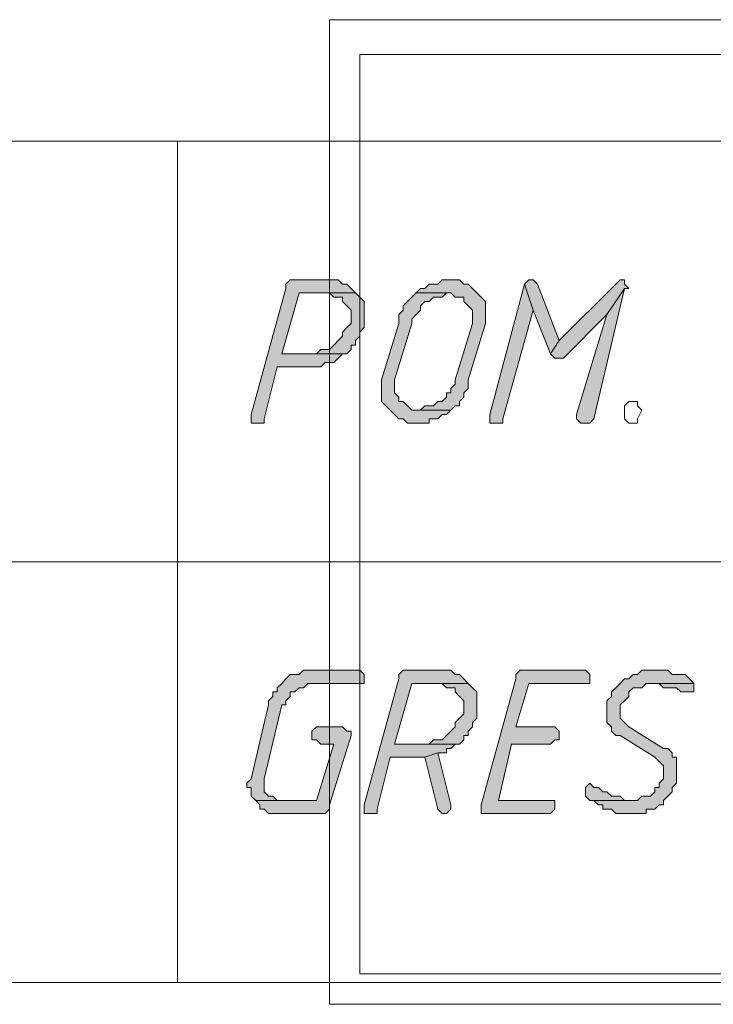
# Model space of a CAD drawing. Header units: inches. Extents: x 1504 to 12593, y -807 to 3183.
# Tile 126 of 256: x 5234 to 5301, y 280 to 376. Entities that reach past the tile are written whole.
import ezdxf

# ---------------------------------------------------------------- set-up
doc = ezdxf.new("R2010")
doc.units = ezdxf.units.IN
doc.header["$MEASUREMENT"] = 0
for name, color, linetype in [('at_Entity', 7, 'Continuous'), ('at_Rect', 7, 'Continuous'), ('at_Solid', 7, 'Continuous')]:
    doc.layers.add(name, color=color, linetype=linetype)

msp = doc.modelspace()

# ---------------------------------------------------------------- hatches: boundary and pattern name
at = {"layer": 'at_Solid', "lineweight": 15}
for points in [[(5264.08, 350.336), (5260.275, 350.336), (5259.851, 349.912), (5259.851, 349.488), (5256.476, 337.243), (5256.476, 336.395), (5257.742, 336.395), (5257.742, 336.819), (5259.009, 341.884), (5263.232, 341.884), (5263.656, 342.308), (5264.498, 342.308), (5264.922, 342.732), (5265.346, 343.151), (5265.765, 343.151), (5259.433, 343.151), (5261.123, 349.07), (5266.613, 349.07), (5266.189, 349.488), (5265.765, 349.912), (5265.346, 349.912), (5264.922, 350.336), (5264.498, 350.336)], [(5275.907, 350.336), (5275.059, 350.336), (5274.64, 349.912), (5273.792, 349.912), (5273.368, 349.488), (5272.944, 349.488), (5272.526, 349.07), (5275.907, 349.07), (5276.325, 348.646), (5277.173, 348.646), (5277.173, 348.222), (5277.592, 347.803), (5278.016, 347.379), (5278.016, 346.107), (5276.325, 340.618), (5276.325, 340.199), (5275.907, 339.775), (5275.907, 339.351), (5275.483, 339.351), (5275.483, 338.927), (5275.059, 338.509), (5274.64, 338.509), (5274.216, 338.085), (5273.368, 338.085), (5272.944, 337.661), (5272.526, 337.661), (5275.907, 337.661), (5276.325, 338.085), (5276.749, 338.085), (5276.749, 338.509), (5277.173, 338.927), (5277.173, 339.351), (5277.592, 339.775), (5277.592, 340.618), (5279.282, 346.107), (5279.282, 346.955), (5279.282, 348.222), (5278.864, 348.646), (5278.44, 349.07), (5278.016, 349.488), (5277.592, 349.912), (5277.173, 349.912), (5276.749, 350.336), (5276.325, 350.336)], [(5283.505, 350.336), (5283.087, 349.912), (5283.929, 347.379), (5285.619, 343.151), (5286.467, 344.423), (5284.353, 349.912), (5283.929, 350.336)], [(5292.381, 350.336), (5291.957, 349.912), (5286.467, 344.423), (5285.619, 343.151), (5286.043, 342.732), (5286.886, 342.732), (5291.109, 346.955), (5292.799, 349.488), (5293.223, 349.488), (5292.799, 349.912), (5292.799, 350.336)], [(5266.613, 349.07), (5264.08, 349.07), (5264.498, 348.646), (5265.346, 348.646), (5265.346, 348.222), (5265.765, 347.803), (5266.189, 347.379), (5266.189, 346.107), (5265.765, 345.689), (5265.346, 345.265), (5265.346, 344.846), (5264.922, 344.423), (5264.498, 343.999), (5264.08, 343.575), (5263.232, 343.575), (5262.808, 343.151), (5259.433, 343.151), (5265.765, 343.151), (5266.189, 343.575), (5266.189, 343.999), (5266.613, 343.999), (5266.613, 344.423), (5267.037, 344.846), (5267.037, 345.265), (5267.455, 345.689), (5267.455, 346.955), (5267.455, 348.222), (5267.037, 348.646)], [(5272.526, 349.07), (5272.102, 348.646), (5271.684, 348.222), (5271.26, 347.803), (5271.26, 347.379), (5270.836, 346.955), (5270.836, 346.107), (5269.145, 340.618), (5269.145, 339.775), (5269.145, 338.509), (5269.569, 338.085), (5269.988, 337.661), (5270.412, 337.243), (5270.836, 336.819), (5271.26, 336.819), (5271.684, 336.395), (5273.792, 336.395), (5273.792, 336.819), (5274.64, 336.819), (5275.059, 337.243), (5275.483, 337.243), (5275.907, 337.661), (5272.102, 337.661), (5271.684, 338.085), (5271.26, 338.509), (5270.836, 338.509), (5270.836, 338.927), (5270.412, 339.351), (5270.412, 340.618), (5272.102, 346.107), (5272.102, 346.531), (5272.526, 346.955), (5272.944, 347.379), (5272.944, 347.803), (5273.368, 348.222), (5273.792, 348.222), (5274.216, 348.646), (5275.059, 348.646), (5275.483, 349.07), (5275.907, 349.07)], [(5283.087, 349.912), (5279.706, 337.243), (5279.706, 336.395), (5280.972, 336.395), (5280.972, 336.819), (5283.929, 347.379)], [(5292.799, 349.488), (5291.109, 346.955), (5288.152, 337.243), (5288.152, 336.819), (5288.576, 336.395), (5289.424, 336.395), (5289.842, 336.819)], [(5266.613, 312.317), (5261.542, 312.317), (5261.123, 311.898), (5260.275, 311.898), (5259.851, 311.474), (5259.433, 311.05), (5259.009, 310.626), (5259.009, 310.208), (5258.585, 310.208), (5258.585, 309.784), (5258.161, 309.36), (5258.161, 308.942), (5256.476, 301.756), (5256.052, 301.338), (5256.052, 300.914), (5256.476, 300.914), (5256.476, 300.066), (5256.9, 299.648), (5259.433, 299.648), (5259.009, 299.648), (5258.585, 300.066), (5258.161, 300.066), (5257.742, 300.49), (5257.742, 301.338), (5257.742, 301.756), (5259.433, 308.942), (5259.851, 308.942), (5259.851, 309.36), (5260.275, 309.784), (5260.275, 310.208), (5260.699, 310.208), (5261.123, 310.626), (5261.542, 310.626), (5261.966, 311.05), (5267.455, 311.05), (5267.455, 311.898), (5267.037, 312.317)], [(5275.059, 312.317), (5271.26, 312.317), (5270.836, 311.898), (5270.836, 311.474), (5267.455, 299.224), (5267.455, 298.381), (5268.721, 298.381), (5268.721, 298.8), (5269.988, 303.871), (5273.368, 303.871), (5274.64, 304.295), (5275.483, 304.295), (5275.483, 304.719), (5275.907, 304.719), (5276.325, 305.137), (5276.749, 305.137), (5270.412, 305.137), (5272.102, 311.05), (5277.592, 311.05), (5277.173, 311.474), (5276.749, 311.898), (5276.325, 311.898), (5275.907, 312.317), (5275.483, 312.317)], [(5288.576, 312.317), (5282.663, 312.317), (5282.239, 311.898), (5282.239, 311.474), (5278.864, 299.224), (5278.864, 298.381), (5285.619, 298.381), (5286.043, 298.8), (5286.043, 299.648), (5280.548, 299.648), (5281.82, 305.137), (5285.619, 305.137), (5286.043, 305.561), (5286.467, 305.561), (5286.467, 306.403), (5286.043, 306.827), (5282.239, 306.827), (5283.505, 311.05), (5289.424, 311.05), (5289.424, 311.898), (5289, 312.317)], [(5295.756, 312.317), (5294.49, 312.317), (5294.066, 311.898), (5293.647, 311.898), (5293.223, 311.474), (5292.799, 311.474), (5292.381, 311.05), (5291.957, 310.626), (5291.533, 310.208), (5291.533, 309.784), (5291.109, 309.36), (5291.109, 308.094), (5291.109, 307.251), (5291.533, 306.827), (5291.533, 306.403), (5291.957, 305.979), (5292.381, 305.979), (5295.756, 303.871), (5296.18, 303.447), (5296.604, 303.023), (5296.604, 301.756), (5296.18, 301.338), (5296.18, 300.914), (5295.756, 300.914), (5295.756, 300.49), (5295.332, 300.066), (5294.49, 300.066), (5294.066, 299.648), (5289.424, 299.648), (5289.842, 299.648), (5290.266, 299.224), (5290.69, 299.224), (5290.69, 298.8), (5291.533, 298.8), (5291.957, 298.381), (5294.914, 298.381), (5294.914, 298.8), (5295.756, 298.8), (5296.18, 299.224), (5296.604, 299.224), (5296.604, 299.648), (5297.022, 300.066), (5297.446, 300.49), (5297.446, 300.914), (5297.87, 301.338), (5297.87, 303.871), (5297.446, 303.871), (5297.446, 304.295), (5297.022, 304.719), (5296.604, 304.719), (5293.223, 306.827), (5292.799, 307.251), (5292.381, 307.67), (5292.381, 308.942), (5292.799, 309.36), (5293.223, 309.784), (5293.223, 310.208), (5293.647, 310.626), (5294.49, 310.626), (5294.914, 311.05), (5299.561, 311.05), (5299.137, 311.474), (5298.713, 311.898), (5297.446, 311.898), (5297.022, 312.317), (5296.18, 312.317)], [(5277.592, 311.05), (5275.059, 311.05), (5275.483, 310.626), (5276.325, 310.626), (5276.325, 310.208), (5276.749, 309.784), (5277.173, 309.36), (5277.173, 308.094), (5276.749, 307.67), (5276.325, 307.251), (5276.325, 306.827), (5275.907, 306.403), (5275.483, 305.979), (5275.059, 305.561), (5274.216, 305.561), (5273.792, 305.137), (5270.412, 305.137), (5276.749, 305.137), (5277.173, 305.561), (5277.173, 305.979), (5277.592, 305.979), (5277.592, 306.403), (5278.016, 306.827), (5278.016, 307.251), (5278.44, 307.67), (5278.44, 308.942), (5278.44, 310.208), (5278.016, 310.626)], [(5299.561, 311.05), (5295.332, 311.05), (5296.18, 311.05), (5296.604, 310.626), (5297.87, 310.626), (5298.289, 310.208), (5299.561, 310.208), (5299.561, 310.626)], [(5265.346, 306.827), (5262.808, 306.827), (5262.384, 306.403), (5262.384, 305.561), (5262.808, 305.561), (5263.232, 305.137), (5264.498, 305.137), (5262.808, 299.648), (5256.9, 299.648), (5257.318, 299.224), (5257.318, 298.8), (5257.742, 298.8), (5258.161, 298.381), (5263.656, 298.381), (5264.08, 298.8), (5264.08, 299.224), (5266.189, 305.979), (5266.189, 306.403), (5265.765, 306.403)], [(5274.64, 304.295), (5273.368, 303.871), (5274.64, 298.8), (5275.059, 298.381), (5275.483, 298.381), (5275.907, 298.8), (5275.907, 299.224)], [(5289.424, 301.338), (5289, 300.914), (5289, 300.066), (5289.424, 299.648), (5293.647, 299.648), (5292.799, 299.648), (5292.381, 300.066), (5291.533, 300.066), (5291.109, 300.49), (5290.69, 300.49), (5290.266, 300.914), (5289.842, 300.914)]]:
    msp.add_hatch(color=7, dxfattribs=at).paths.add_polyline_path(points)

# ---------------------------------------------------------------- linework, layer by layer
at = {"layer": 'at_Entity', "color": 7, "lineweight": 15}
for p, q in [((5249.296, 363.853), (5249.296, 281.907)), ((5260.275, 350.336), (5259.851, 349.912)), ((5264.08, 350.336), (5260.275, 350.336)), ((5264.498, 350.336), (5264.08, 350.336)), ((5264.922, 350.336), (5264.498, 350.336)), ((5265.346, 349.912), (5264.922, 350.336)), ((5275.059, 350.336), (5274.64, 349.912)), ((5275.907, 350.336), (5275.059, 350.336)), ((5276.325, 350.336), (5275.907, 350.336)), ((5276.749, 350.336), (5276.325, 350.336)), ((5277.173, 349.912), (5276.749, 350.336)), ((5283.505, 350.336), (5283.087, 349.912)), ((5283.505, 350.336), (5283.505, 350.336)), ((5283.929, 350.336), (5283.505, 350.336)), ((5284.353, 349.912), (5283.929, 350.336)), ((5292.381, 350.336), (5291.957, 349.912)), ((5292.381, 350.336), (5292.381, 350.336)), ((5292.799, 350.336), (5292.381, 350.336)), ((5292.799, 349.912), (5292.799, 350.336)), ((5259.851, 349.488), (5256.476, 337.243)), ((5259.433, 343.151), (5261.123, 349.07)), ((5259.851, 349.912), (5259.851, 349.488)), ((5261.123, 349.07), (5266.613, 349.07)), ((5266.613, 349.07), (5264.08, 349.07)), ((5264.08, 349.07), (5264.498, 348.646)), ((5265.765, 349.912), (5265.346, 349.912)), ((5266.189, 349.488), (5265.765, 349.912)), ((5266.613, 349.07), (5266.189, 349.488)), ((5266.189, 349.488), (5266.189, 349.488)), ((5267.037, 348.646), (5266.613, 349.07)), ((5272.526, 349.07), (5272.102, 348.646)), ((5272.944, 349.488), (5272.526, 349.07)), ((5275.907, 349.07), (5272.526, 349.07)), ((5272.526, 349.07), (5275.907, 349.07)), ((5273.368, 349.488), (5272.944, 349.488)), ((5273.792, 349.912), (5273.368, 349.488)), ((5274.64, 349.912), (5273.792, 349.912)), ((5275.059, 348.646), (5275.483, 349.07)), ((5275.483, 349.07), (5275.907, 349.07)), ((5275.907, 349.07), (5276.325, 348.646)), ((5277.592, 349.912), (5277.173, 349.912)), ((5278.016, 349.488), (5277.592, 349.912)), ((5278.44, 349.07), (5278.016, 349.488)), ((5278.016, 349.488), (5278.016, 349.488)), ((5278.864, 348.646), (5278.44, 349.07)), ((5283.087, 349.912), (5279.706, 337.243)), ((5283.929, 347.379), (5283.087, 349.912)), ((5283.087, 349.912), (5283.087, 349.912)), ((5283.087, 349.912), (5283.929, 347.379)), ((5286.467, 344.423), (5284.353, 349.912)), ((5284.353, 349.912), (5284.353, 349.912)), ((5291.957, 349.912), (5286.467, 344.423)), ((5289.842, 336.819), (5292.799, 349.488)), ((5292.799, 349.488), (5291.109, 346.955)), ((5291.109, 346.955), (5292.799, 349.488)), ((5293.223, 349.488), (5292.799, 349.912)), ((5292.799, 349.488), (5293.223, 349.488)), ((5264.498, 348.646), (5265.346, 348.646)), ((5265.346, 348.646), (5265.346, 348.222)), ((5265.346, 348.222), (5265.765, 347.803)), ((5267.455, 348.222), (5267.037, 348.646)), ((5267.037, 348.646), (5267.037, 348.646)), ((5267.455, 346.955), (5267.455, 348.222)), ((5271.684, 348.222), (5271.26, 347.803)), ((5272.102, 348.646), (5271.684, 348.222)), ((5271.684, 348.222), (5271.684, 348.222)), ((5272.944, 347.803), (5273.368, 348.222)), ((5273.368, 348.222), (5273.792, 348.222)), ((5273.792, 348.222), (5274.216, 348.646)), ((5274.216, 348.646), (5275.059, 348.646)), ((5276.325, 348.646), (5277.173, 348.646)), ((5277.173, 348.646), (5277.173, 348.222)), ((5277.173, 348.222), (5277.592, 347.803)), ((5279.282, 348.222), (5278.864, 348.646)), ((5278.864, 348.646), (5278.864, 348.646)), ((5279.282, 346.955), (5279.282, 348.222)), ((5265.765, 347.803), (5265.765, 347.803)), ((5265.765, 347.803), (5266.189, 347.379)), ((5266.189, 347.379), (5266.189, 346.107)), ((5271.26, 347.379), (5270.836, 346.955)), ((5271.26, 347.803), (5271.26, 347.379)), ((5272.526, 346.955), (5272.944, 347.379)), ((5272.944, 347.379), (5272.944, 347.803)), ((5277.592, 347.803), (5277.592, 347.803)), ((5277.592, 347.803), (5278.016, 347.379)), ((5278.016, 347.379), (5278.016, 346.107)), ((5280.972, 336.819), (5283.929, 347.379)), ((5283.929, 347.379), (5285.619, 343.151)), ((5267.455, 345.689), (5267.455, 346.955)), ((5270.836, 346.955), (5270.836, 346.107)), ((5272.102, 346.531), (5272.526, 346.955)), ((5272.102, 346.107), (5272.102, 346.531)), ((5272.526, 346.955), (5272.526, 346.955)), ((5279.282, 346.107), (5279.282, 346.955)), ((5286.886, 342.732), (5291.109, 346.955)), ((5291.109, 346.955), (5288.152, 337.243)), ((5265.765, 345.689), (5265.346, 345.265)), ((5265.346, 345.265), (5265.346, 344.846)), ((5266.189, 346.107), (5265.765, 345.689)), ((5265.765, 345.689), (5265.765, 345.689)), ((5267.037, 345.265), (5267.455, 345.689)), ((5267.037, 344.846), (5267.037, 345.265)), ((5270.836, 346.107), (5269.145, 340.618)), ((5270.412, 340.618), (5272.102, 346.107)), ((5278.016, 346.107), (5276.325, 340.618)), ((5277.592, 340.618), (5279.282, 346.107)), ((5264.922, 344.423), (5264.498, 343.999)), ((5265.346, 344.846), (5264.922, 344.423)), ((5266.613, 344.423), (5267.037, 344.846)), ((5266.613, 343.999), (5266.613, 344.423)), ((5286.467, 344.423), (5285.619, 343.151)), ((5285.619, 343.151), (5286.467, 344.423)), ((5263.232, 343.575), (5262.808, 343.151)), ((5264.08, 343.575), (5263.232, 343.575)), ((5264.498, 343.999), (5264.08, 343.575)), ((5264.498, 343.999), (5264.498, 343.999)), ((5265.765, 343.151), (5266.189, 343.575)), ((5266.189, 343.575), (5266.189, 343.999)), ((5266.189, 343.999), (5266.613, 343.999)), ((5262.808, 343.151), (5259.433, 343.151)), ((5259.433, 343.151), (5265.765, 343.151)), ((5265.765, 343.151), (5259.433, 343.151)), ((5264.498, 342.308), (5264.922, 342.732)), ((5264.922, 342.732), (5265.346, 343.151)), ((5264.922, 342.732), (5264.922, 342.732)), ((5265.346, 343.151), (5265.765, 343.151)), ((5285.619, 343.151), (5286.043, 342.732)), ((5286.043, 342.732), (5286.886, 342.732)), ((5257.742, 336.819), (5259.009, 341.884)), ((5259.009, 341.884), (5263.232, 341.884)), ((5263.232, 341.884), (5263.656, 342.308)), ((5263.656, 342.308), (5264.498, 342.308)), ((5269.145, 340.618), (5269.145, 339.775)), ((5270.412, 339.351), (5270.412, 340.618)), ((5276.325, 340.618), (5276.325, 340.199)), ((5277.592, 339.775), (5277.592, 340.618)), ((5269.145, 339.775), (5269.145, 338.509)), ((5276.325, 340.199), (5275.907, 339.775)), ((5275.907, 339.775), (5275.907, 339.351)), ((5277.173, 339.351), (5277.592, 339.775)), ((5269.145, 338.509), (5269.569, 338.085)), ((5270.836, 338.927), (5270.412, 339.351)), ((5270.836, 338.509), (5270.836, 338.927)), ((5271.26, 338.509), (5270.836, 338.509)), ((5271.684, 338.085), (5271.26, 338.509)), ((5274.64, 338.509), (5274.216, 338.085)), ((5275.059, 338.509), (5274.64, 338.509)), ((5275.483, 338.927), (5275.059, 338.509)), ((5275.907, 339.351), (5275.483, 339.351)), ((5275.483, 339.351), (5275.483, 338.927)), ((5276.749, 338.509), (5277.173, 338.927)), ((5276.749, 338.085), (5276.749, 338.509)), ((5277.173, 338.927), (5277.173, 339.351)), ((5292.799, 338.085), (5293.223, 338.509)), ((5293.223, 338.509), (5294.066, 338.509)), ((5294.066, 338.509), (5294.066, 338.085)), ((5269.569, 338.085), (5269.569, 338.085)), ((5269.569, 338.085), (5269.988, 337.661)), ((5269.988, 337.661), (5269.988, 337.661)), ((5269.988, 337.661), (5270.412, 337.243)), ((5272.102, 337.661), (5271.684, 338.085)), ((5271.684, 338.085), (5271.684, 338.085)), ((5275.907, 337.661), (5272.102, 337.661)), ((5272.944, 337.661), (5272.526, 337.661)), ((5272.526, 337.661), (5275.907, 337.661)), ((5273.368, 338.085), (5272.944, 337.661)), ((5274.216, 338.085), (5273.368, 338.085)), ((5275.483, 337.243), (5275.907, 337.661)), ((5275.907, 337.661), (5276.325, 338.085)), ((5276.325, 338.085), (5276.749, 338.085)), ((5292.799, 337.243), (5292.799, 338.085)), ((5294.066, 338.085), (5294.49, 337.661)), ((5294.49, 337.661), (5294.066, 336.819)), ((5294.49, 337.661), (5294.49, 337.661)), ((5256.476, 337.243), (5256.476, 336.395)), ((5257.742, 336.395), (5257.742, 336.819)), ((5270.412, 337.243), (5270.836, 336.819)), ((5270.836, 336.819), (5271.26, 336.819)), ((5271.26, 336.819), (5271.684, 336.395)), ((5273.792, 336.395), (5273.792, 336.819)), ((5273.792, 336.819), (5274.64, 336.819)), ((5274.64, 336.819), (5275.059, 337.243)), ((5275.059, 337.243), (5275.483, 337.243)), ((5279.706, 337.243), (5279.706, 336.395)), ((5280.972, 336.395), (5280.972, 336.819)), ((5288.152, 337.243), (5288.152, 336.819)), ((5288.152, 336.819), (5288.576, 336.395)), ((5289.424, 336.395), (5289.842, 336.819)), ((5292.799, 336.819), (5292.799, 337.243)), ((5292.799, 337.243), (5292.799, 337.243)), ((5292.799, 337.243), (5292.799, 337.243)), ((5293.223, 336.395), (5292.799, 336.819)), ((5294.066, 336.819), (5294.066, 336.395)), ((5256.476, 336.395), (5257.742, 336.395)), ((5271.684, 336.395), (5273.792, 336.395)), ((5279.706, 336.395), (5280.972, 336.395)), ((5288.576, 336.395), (5289.424, 336.395)), ((5294.066, 336.395), (5293.223, 336.395)), ((5164.388, 322.877), (5601.571, 322.877)), ((5260.275, 311.898), (5259.851, 311.474)), ((5261.123, 311.898), (5260.275, 311.898)), ((5261.542, 312.317), (5261.123, 311.898)), ((5266.613, 312.317), (5261.542, 312.317)), ((5267.037, 312.317), (5266.613, 312.317)), ((5267.455, 311.898), (5267.037, 312.317)), ((5267.455, 311.05), (5267.455, 311.898)), ((5271.26, 312.317), (5270.836, 311.898)), ((5270.836, 311.898), (5270.836, 311.474)), ((5275.059, 312.317), (5271.26, 312.317)), ((5275.483, 312.317), (5275.059, 312.317)), ((5275.907, 312.317), (5275.483, 312.317)), ((5276.325, 311.898), (5275.907, 312.317)), ((5276.749, 311.898), (5276.325, 311.898)), ((5277.173, 311.474), (5276.749, 311.898)), ((5282.663, 312.317), (5282.239, 311.898)), ((5282.239, 311.898), (5282.239, 311.474)), ((5288.576, 312.317), (5282.663, 312.317)), ((5289, 312.317), (5288.576, 312.317)), ((5289.424, 311.898), (5289, 312.317)), ((5289.424, 311.05), (5289.424, 311.898)), ((5293.647, 311.898), (5293.223, 311.474)), ((5294.066, 311.898), (5293.647, 311.898)), ((5294.49, 312.317), (5294.066, 311.898)), ((5295.756, 312.317), (5294.49, 312.317)), ((5296.18, 312.317), (5295.756, 312.317)), ((5297.022, 312.317), (5296.18, 312.317)), ((5297.446, 311.898), (5297.022, 312.317)), ((5298.713, 311.898), (5297.446, 311.898)), ((5299.137, 311.474), (5298.713, 311.898)), ((5259.433, 311.05), (5259.009, 310.626)), ((5259.851, 311.474), (5259.433, 311.05)), ((5259.851, 311.474), (5259.851, 311.474)), ((5261.542, 310.626), (5261.966, 311.05)), ((5261.966, 311.05), (5267.455, 311.05)), ((5270.836, 311.474), (5267.455, 299.224)), ((5270.412, 305.137), (5272.102, 311.05)), ((5272.102, 311.05), (5277.592, 311.05)), ((5277.592, 311.05), (5275.059, 311.05)), ((5275.059, 311.05), (5275.483, 310.626)), ((5277.592, 311.05), (5277.173, 311.474)), ((5277.173, 311.474), (5277.173, 311.474)), ((5278.016, 310.626), (5277.592, 311.05)), ((5282.239, 311.474), (5278.864, 299.224)), ((5282.239, 306.827), (5283.505, 311.05)), ((5283.505, 311.05), (5289.424, 311.05)), ((5292.381, 311.05), (5291.957, 310.626)), ((5292.799, 311.474), (5292.381, 311.05)), ((5292.381, 311.05), (5292.381, 311.05)), ((5293.223, 311.474), (5292.799, 311.474)), ((5294.49, 310.626), (5294.914, 311.05)), ((5294.914, 311.05), (5299.561, 311.05)), ((5299.561, 311.05), (5295.332, 311.05)), ((5295.332, 311.05), (5296.18, 311.05)), ((5296.18, 311.05), (5296.604, 310.626)), ((5299.561, 311.05), (5299.137, 311.474)), ((5299.137, 311.474), (5299.137, 311.474)), ((5299.561, 310.626), (5299.561, 311.05)), ((5258.585, 309.784), (5258.161, 309.36)), ((5259.009, 310.208), (5258.585, 310.208)), ((5258.585, 310.208), (5258.585, 309.784)), ((5259.009, 310.626), (5259.009, 310.208)), ((5259.851, 309.36), (5260.275, 309.784)), ((5260.275, 309.784), (5260.275, 310.208)), ((5260.275, 310.208), (5260.699, 310.208)), ((5260.699, 310.208), (5261.123, 310.626)), ((5261.123, 310.626), (5261.542, 310.626)), ((5275.483, 310.626), (5276.325, 310.626)), ((5276.325, 310.626), (5276.325, 310.208)), ((5276.325, 310.208), (5276.749, 309.784)), ((5276.749, 309.784), (5276.749, 309.784)), ((5276.749, 309.784), (5277.173, 309.36)), ((5278.44, 310.208), (5278.016, 310.626)), ((5278.016, 310.626), (5278.016, 310.626)), ((5278.44, 308.942), (5278.44, 310.208)), ((5291.533, 309.784), (5291.109, 309.36)), ((5291.957, 310.626), (5291.533, 310.208)), ((5291.533, 310.208), (5291.533, 309.784)), ((5291.957, 310.626), (5291.957, 310.626)), ((5292.799, 309.36), (5293.223, 309.784)), ((5293.223, 310.208), (5293.647, 310.626)), ((5293.223, 309.784), (5293.223, 310.208)), ((5293.647, 310.626), (5294.49, 310.626)), ((5296.604, 310.626), (5297.87, 310.626)), ((5297.87, 310.626), (5298.289, 310.208)), ((5298.289, 310.208), (5299.561, 310.208)), ((5299.561, 310.208), (5299.561, 310.626)), ((5258.161, 308.942), (5256.476, 301.756)), ((5257.742, 301.756), (5259.433, 308.942)), ((5258.161, 309.36), (5258.161, 308.942)), ((5259.433, 308.942), (5259.851, 308.942)), ((5259.851, 308.942), (5259.851, 309.36)), ((5277.173, 309.36), (5277.173, 308.094)), ((5278.44, 307.67), (5278.44, 308.942)), ((5291.109, 309.36), (5291.109, 308.094)), ((5292.381, 308.942), (5292.799, 309.36)), ((5292.381, 307.67), (5292.381, 308.942)), ((5292.799, 309.36), (5292.799, 309.36)), ((5277.173, 308.094), (5276.749, 307.67)), ((5291.109, 308.094), (5291.109, 307.251)), ((5276.749, 307.67), (5276.325, 307.251)), ((5276.325, 307.251), (5276.325, 306.827)), ((5276.749, 307.67), (5276.749, 307.67)), ((5278.016, 307.251), (5278.44, 307.67)), ((5278.016, 306.827), (5278.016, 307.251)), ((5291.109, 307.251), (5291.533, 306.827)), ((5292.799, 307.251), (5292.381, 307.67)), ((5293.223, 306.827), (5292.799, 307.251)), ((5292.799, 307.251), (5292.799, 307.251)), ((5262.808, 306.827), (5262.384, 306.403)), ((5262.384, 306.403), (5262.384, 305.561)), ((5265.346, 306.827), (5262.808, 306.827)), ((5264.08, 299.224), (5266.189, 305.979)), ((5265.765, 306.403), (5265.346, 306.827)), ((5266.189, 306.403), (5265.765, 306.403)), ((5266.189, 305.979), (5266.189, 306.403)), ((5275.483, 305.979), (5275.059, 305.561)), ((5275.907, 306.403), (5275.483, 305.979)), ((5275.483, 305.979), (5275.483, 305.979)), ((5276.325, 306.827), (5275.907, 306.403)), ((5277.173, 305.561), (5277.173, 305.979)), ((5277.173, 305.979), (5277.592, 305.979)), ((5277.592, 306.403), (5278.016, 306.827)), ((5277.592, 305.979), (5277.592, 306.403)), ((5286.043, 306.827), (5282.239, 306.827)), ((5286.467, 306.403), (5286.043, 306.827)), ((5286.467, 305.561), (5286.467, 306.403)), ((5291.533, 306.827), (5291.533, 306.403)), ((5291.533, 306.403), (5291.957, 305.979)), ((5291.957, 305.979), (5292.381, 305.979)), ((5292.381, 305.979), (5295.756, 303.871)), ((5296.604, 304.719), (5293.223, 306.827)), ((5262.384, 305.561), (5262.808, 305.561)), ((5262.808, 305.561), (5263.232, 305.137)), ((5264.498, 305.137), (5262.808, 299.648)), ((5263.232, 305.137), (5264.498, 305.137)), ((5273.792, 305.137), (5270.412, 305.137)), ((5270.412, 305.137), (5276.749, 305.137)), ((5276.749, 305.137), (5270.412, 305.137)), ((5274.216, 305.561), (5273.792, 305.137)), ((5275.059, 305.561), (5274.216, 305.561)), ((5275.907, 304.719), (5276.325, 305.137)), ((5276.325, 305.137), (5276.749, 305.137)), ((5276.749, 305.137), (5277.173, 305.561)), ((5280.548, 299.648), (5281.82, 305.137)), ((5281.82, 305.137), (5285.619, 305.137)), ((5285.619, 305.137), (5286.043, 305.561)), ((5286.043, 305.561), (5286.467, 305.561)), ((5274.64, 304.295), (5273.368, 303.871)), ((5273.368, 303.871), (5274.64, 304.295)), ((5275.907, 299.224), (5274.64, 304.295)), ((5274.64, 304.295), (5275.483, 304.295)), ((5275.483, 304.295), (5275.483, 304.719)), ((5275.483, 304.719), (5275.907, 304.719)), ((5297.022, 304.719), (5296.604, 304.719)), ((5297.446, 304.295), (5297.022, 304.719)), ((5297.446, 303.871), (5297.446, 304.295)), ((5268.721, 298.8), (5269.988, 303.871)), ((5269.988, 303.871), (5273.368, 303.871)), ((5273.368, 303.871), (5274.64, 298.8)), ((5295.756, 303.871), (5296.18, 303.447)), ((5296.18, 303.447), (5296.18, 303.447)), ((5296.18, 303.447), (5296.604, 303.023)), ((5296.604, 303.023), (5296.604, 301.756)), ((5297.87, 303.871), (5297.446, 303.871)), ((5297.87, 301.338), (5297.87, 303.871)), ((5256.476, 301.756), (5256.052, 301.338)), ((5256.052, 301.338), (5256.052, 300.914)), ((5256.476, 301.756), (5256.476, 301.756)), ((5257.742, 301.338), (5257.742, 301.756)), ((5257.742, 300.49), (5257.742, 301.338)), ((5289.424, 301.338), (5289, 300.914)), ((5289.424, 301.338), (5289.424, 301.338)), ((5289.842, 300.914), (5289.424, 301.338)), ((5296.604, 301.756), (5296.18, 301.338)), ((5296.18, 301.338), (5296.18, 300.914)), ((5297.446, 300.914), (5297.87, 301.338)), ((5256.052, 300.914), (5256.476, 300.914)), ((5256.476, 300.914), (5256.476, 300.066)), ((5258.161, 300.066), (5257.742, 300.49)), ((5289, 300.914), (5289, 300.066)), ((5290.266, 300.914), (5289.842, 300.914)), ((5290.69, 300.49), (5290.266, 300.914)), ((5291.109, 300.49), (5290.69, 300.49)), ((5291.533, 300.066), (5291.109, 300.49)), ((5295.756, 300.49), (5295.332, 300.066)), ((5296.18, 300.914), (5295.756, 300.914)), ((5295.756, 300.914), (5295.756, 300.49)), ((5297.022, 300.066), (5297.446, 300.49)), ((5297.446, 300.49), (5297.446, 300.914)), ((5256.476, 300.066), (5256.476, 300.066)), ((5256.476, 300.066), (5256.9, 299.648)), ((5262.808, 299.648), (5256.9, 299.648)), ((5256.9, 299.648), (5257.318, 299.224)), ((5256.9, 299.648), (5259.433, 299.648)), ((5257.318, 299.224), (5257.318, 298.8)), ((5258.585, 300.066), (5258.161, 300.066)), ((5259.009, 299.648), (5258.585, 300.066)), ((5259.433, 299.648), (5259.009, 299.648)), ((5264.08, 298.8), (5264.08, 299.224)), ((5267.455, 299.224), (5267.455, 298.381)), ((5275.907, 298.8), (5275.907, 299.224)), ((5275.907, 299.224), (5275.907, 299.224)), ((5278.864, 299.224), (5278.864, 298.381)), ((5286.043, 299.648), (5280.548, 299.648)), ((5286.043, 298.8), (5286.043, 299.648)), ((5289, 300.066), (5289, 300.066)), ((5289, 300.066), (5289.424, 299.648)), ((5289.424, 299.648), (5293.647, 299.648)), ((5294.066, 299.648), (5289.424, 299.648)), ((5289.424, 299.648), (5289.842, 299.648)), ((5289.842, 299.648), (5290.266, 299.224)), ((5290.266, 299.224), (5290.69, 299.224)), ((5290.69, 299.224), (5290.69, 298.8)), ((5292.381, 300.066), (5291.533, 300.066)), ((5292.799, 299.648), (5292.381, 300.066)), ((5293.647, 299.648), (5292.799, 299.648)), ((5294.49, 300.066), (5294.066, 299.648)), ((5295.332, 300.066), (5294.49, 300.066)), ((5295.756, 298.8), (5296.18, 299.224)), ((5296.18, 299.224), (5296.604, 299.224)), ((5296.604, 299.648), (5297.022, 300.066)), ((5296.604, 299.224), (5296.604, 299.648)), ((5297.022, 300.066), (5297.022, 300.066)), ((5257.318, 298.8), (5257.742, 298.8)), ((5257.742, 298.8), (5258.161, 298.381)), ((5258.161, 298.381), (5263.656, 298.381)), ((5263.656, 298.381), (5264.08, 298.8)), ((5267.455, 298.381), (5268.721, 298.381)), ((5268.721, 298.381), (5268.721, 298.8)), ((5274.64, 298.8), (5274.64, 298.8)), ((5274.64, 298.8), (5275.059, 298.381)), ((5275.059, 298.381), (5275.483, 298.381)), ((5275.483, 298.381), (5275.907, 298.8)), ((5278.864, 298.381), (5285.619, 298.381)), ((5285.619, 298.381), (5286.043, 298.8)), ((5290.69, 298.8), (5291.533, 298.8)), ((5291.533, 298.8), (5291.957, 298.381)), ((5291.957, 298.381), (5294.914, 298.381)), ((5294.914, 298.381), (5294.914, 298.8)), ((5294.914, 298.8), (5295.756, 298.8))]:
    msp.add_line(p, q, dxfattribs=at)
at = {"layer": 'at_Entity', "color": 1, "lineweight": 15}
msp.add_line((5267.037, 322.877), (5013.594, 322.877), dxfattribs=at)
at = {"layer": 'at_Rect', "color": 1, "lineweight": 15}
for p, q in [((5264.076, 375.68), (5370.098, 375.68)), ((5264.076, 375.68), (5264.076, 279.793)), ((5267.034, 372.299), (5367.142, 372.299)), ((5267.034, 372.299), (5267.034, 282.75)), ((5367.142, 282.75), (5267.034, 282.75)), ((5370.098, 279.793), (5264.076, 279.793))]:
    msp.add_line(p, q, dxfattribs=at)
at = {"layer": 'at_Rect', "color": 7, "lineweight": 15}
for p, q in [((5164.391, 363.852), (5411.074, 363.852)), ((5411.074, 281.907), (5164.391, 281.907))]:
    msp.add_line(p, q, dxfattribs=at)

doc.saveas('drawing.dxf')
